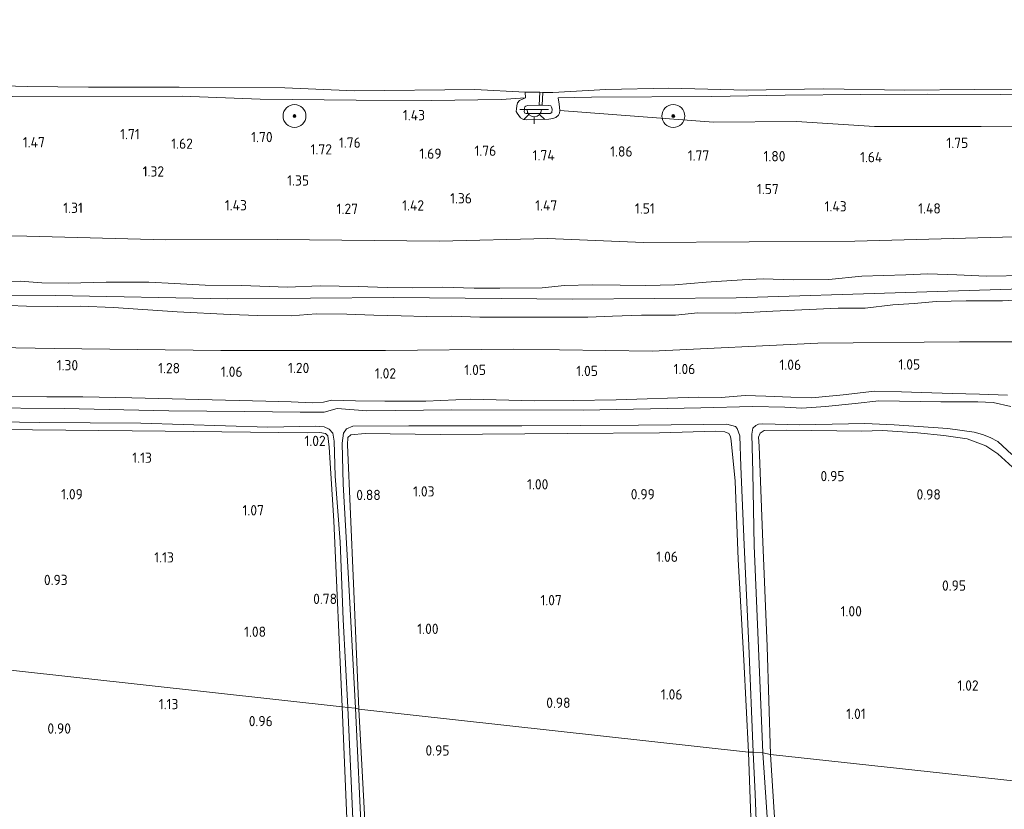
# Model space of a CAD drawing. Extents: x 126429 to 133038, y 413091 to 414846.
# Tile 210 of 256: x 130742 to 130914, y 413396 to 413534. Entities that reach past the tile are written whole.
import ezdxf
from ezdxf.enums import TextEntityAlignment as Align

# ---------------------------------------------------------------- set-up
doc = ezdxf.new("R2010")
doc.units = 0
for name, color, linetype, lineweight in [('B-ME-GR-BOOM-S', 90, 'Continuous', 25), ('B-ME-GR-GRAS-GV', 60, 'Continuous', 13), ('B-ME-GW-OPHOGING_KRUIN-G', 90, 'Continuous', 18), ('B-ME-GW-TALUD_KRUIN-G', 90, 'Continuous', 18), ('B-ME-GW-TALUD_TEEN-G', 90, 'Continuous', 18), ('B-ME-IE-MEUBILAIR_WEGMEUBILAIR-S', 7, 'Continuous', 25), ('B-ME-OB-BEKLEDING_STEEN-GV', 30, 'Continuous', 18), ('B-ME-OB-BEKLEDING_STORTSTEEN-GV', 30, 'Continuous', 18), ('B-ME-OB-OEVERVOORZIENING-G', 7, 'Continuous', 18), ('B-ME-OG-BEBOUWING_TRAP-GV', 7, 'Continuous', 18), ('B-ME-OG-HOOGTEPUNT-S', 7, 'Continuous', 25), ('B-ME-OG-WATER_RIVIER-GV', 130, 'Continuous', 18), ('B-ME-OG-WATER_SLOOT-G', 120, 'Continuous', 18), ('B-ME-OG-WATER_SLOOT-GV', 120, 'Continuous', 18)]:
    doc.layers.add(name, color=color, linetype=linetype, lineweight=lineweight)
doc.styles.add('NLCS-ISO-ANNOTATIVE-T18', font='NLCS-ISO.ttf', dxfattribs={"height": 1.8})

# ---------------------------------------------------------------- blocks, each defined once
blk = doc.blocks.new('SAL-HOOGTELABEL-SO')
at = {"color": 0, "linetype": 'ByBlock', "lineweight": -2, "style": 'NLCS-ISO-ANNOTATIVE-T18'}
blk.add_attdef('HOOGTE', text='', height=1.8, dxfattribs=at).set_placement((2.79, 0), align=Align.RIGHT)
blk = doc.blocks.new('SGR-BOOM_01-SO')
at = {"linetype": 'ByBlock', "lineweight": 18}
h = blk.add_hatch(color=0, dxfattribs=at)
h.dxf.hatch_style = 1
edge = h.paths.add_edge_path()
edge.add_arc((0, 0), 0.25, 0, 360)
at = {"color": 0, "linetype": 'ByBlock', "lineweight": 18}
for radius in [2, 0.25]:
    blk.add_circle((0, 0), radius, dxfattribs=at)
blk = doc.blocks.new('SKL-ET_OV_LICHTPUNT-SO')
at = {"color": 0, "linetype": 'ByBlock', "lineweight": 18}
for points in [[(-1.25, 0), (-2.5, 0)], [(1.25, 0), (2.5, 0)], [(-0.92, -0.85), (-1.83, -1.7)], [(0, -1.25), (0, -2.5)], [(0.92, -0.85), (1.83, -1.7)]]:
    blk.add_lwpolyline(points, dxfattribs=at)
blk.add_lwpolyline([(0, 0), (1.25, 0, -1), (-1.25, 0)], format="xyb", close=True, dxfattribs=at)

msp = doc.modelspace()

# ---------------------------------------------------------------- linework, layer by layer
at = {"layer": 'B-ME-GR-GRAS-GV'}
for points in [[(130961.339, 413521.263, 1.113), (130960.805, 413515.142, 1.788), (130945.996, 413514.919, 1.825), (130926.456, 413515.264, 1.838), (130909.862, 413515.222, 1.725), (130891.203, 413515.254, 1.638), (130877.557, 413516.114, 1.538), (130863.017, 413515.988, 1.525), (130836.206, 413518.049, 1.375), (130836.085, 413519.128, 1.275), (130835.88, 413520.274, 1.15), (130841.744, 413520.356, 1.138), (130862.779, 413520.495, 1.188), (130875.587, 413520.716, 1.088), (130888.826, 413520.843, 1.138), (130900.446, 413520.873, 1.163), (130913.233, 413520.852, 1.113), (130931.849, 413520.872, 1.175), (130944.968, 413521.138, 1.125)], [(130865.387, 413463.155, -0.154), (130866.921, 413462.731, -0.154), (130867.19, 413462.408, -0.154), (130867.638, 413461.123, -0.154), (130867.805, 413455.768, -0.154), (130868.424, 413442.053, -0.154), (130869.222, 413424.432, -0.154), (130870.004, 413405.784, -0.154), (130869.185, 413405.805, 0.601), (130868.34, 413421.875, 0.676), (130867.371, 413439.498, 0.801), (130866.843, 413453.201, 0.726), (130866.154, 413460.23, 0.889), (130866.017, 413460.985, 0.914), (130865.718, 413461.549, 0.901), (130865.038, 413461.845, 0.901), (130863.453, 413461.961, 0.851), (130853.622, 413461.624, 0.901), (130837.45, 413461.522, 0.951), (130815.285, 413461.343, 0.889), (130802.165, 413461.547, 1.001), (130799.661, 413461.278, 0.926), (130799.107, 413460.842, 0.901), (130799.075, 413459.553, 0.914), (130800.123, 413435.286, 0.676), (130801.059, 413413.315, 0.539), (130800.432, 413413.476, -0.154), (130799.361, 413434.08, -0.154), (130798.316, 413452.686, -0.154), (130798.097, 413459.856, -0.154), (130798.386, 413461.609, -0.154), (130798.9, 413462.366, -0.154), (130800.002, 413462.782, -0.154), (130809.784, 413462.869, -0.154), (130829.549, 413462.858, -0.154), (130849.909, 413462.963, -0.154), (130861.335, 413463.104, -0.154)], [(130767.193, 413461.921, 0.939), (130792.01, 413461.649, 0.964), (130794.201, 413461.683, 0.976), (130795.226, 413461.496, 0.901), (130795.619, 413461.09, 0.889), (130795.862, 413459.112, 1.026), (130796.654, 413446.273, 0.564), (130798.109, 413413.681, 0.664), (130728.981, 413421.332, 0.714), (130728.016, 413439.241, 0.839), (130727.346, 413458.48, 0.901), (130727.419, 413461.686, 0.814), (130727.62, 413462.151, 0.889), (130728.149, 413462.405, 0.889), (130729.712, 413462.392, 0.914), (130738.177, 413462.214, 0.826)], [(130865.718, 413461.549, 0.901), (130866.017, 413460.985, 0.914), (130866.154, 413460.23, 0.889), (130866.843, 413453.201, 0.726), (130867.371, 413439.498, 0.801), (130868.34, 413421.875, 0.676), (130869.185, 413405.805, 0.601), (130801.059, 413413.315, 0.539), (130800.123, 413435.286, 0.676), (130799.075, 413459.553, 0.914), (130799.107, 413460.842, 0.901), (130799.661, 413461.278, 0.926), (130802.165, 413461.547, 1.001), (130815.285, 413461.343, 0.889), (130837.45, 413461.522, 0.951), (130853.622, 413461.624, 0.901), (130863.453, 413461.961, 0.851), (130865.038, 413461.845, 0.901)]]:
    msp.add_polyline3d(points, close=True, dxfattribs=at)
for points in [[(130740.518, 413520.489, 1.21), (130770.133, 413520.517, 1.218), (130783.814, 413520.028, 1.187), (130800.546, 413519.867, 1.254), (130813.753, 413519.763, 1.32), (130825.898, 413519.98, 1.22), (130830.189, 413520.237, 1.052), (130829.102, 413519.78, 1.135), (130828.766, 413519.358, 1.223), (130828.666, 413518.828, 1.29), (130828.585, 413518.34, 1.387), (130828.549, 413517.874, 1.444), (130828.733, 413517.549, 1.545), (130829.31, 413516.749, 1.576), (130829.835, 413516.468, 1.576), (130830.349, 413516.424, 1.616), (130834.243, 413516.533, 1.691), (130834.952, 413516.61, 1.634), (130835.478, 413516.808, 1.545), (130835.943, 413517.239, 1.492), (130836.118, 413517.553, 1.47), (130836.206, 413518.049, 1.375), (130863.017, 413515.988, 1.525), (130877.557, 413516.114, 1.538), (130891.203, 413515.254, 1.638), (130909.862, 413515.222, 1.725), (130926.456, 413515.264, 1.838)], [(130924.328, 413496.148, 1.627), (130887.782, 413495.2, 1.627), (130850.823, 413494.936, 1.529), (130834.018, 413495.648, 1.615), (130815.091, 413495.176, 1.602), (130786.738, 413495.476, 1.59), (130767.27, 413495.422, 1.552), (130743.002, 413496.052, 1.602), (130721.58, 413496.47, 1.427)], [(130721.58, 413496.47, 1.427), (130743.002, 413496.052, 1.602), (130767.27, 413495.422, 1.552), (130786.738, 413495.476, 1.59), (130815.091, 413495.176, 1.602), (130834.018, 413495.648, 1.615), (130850.823, 413494.936, 1.529), (130887.782, 413495.2, 1.627), (130924.328, 413496.148, 1.627)], [(130736.276, 413488.008, 2.052), (130741.845, 413488.147, 2.079), (130745.637, 413487.873, 2.048), (130750.196, 413487.812, 2.021), (130756.839, 413488.008, 2.039), (130764.328, 413487.992, 2.017), (130768.823, 413487.742, 2.044), (130774.145, 413487.468, 2.03), (130780.571, 413487.417, 2.026), (130788.527, 413487.113, 2.039), (130794.272, 413487.371, 2.013), (130800.943, 413487.241, 2.008), (130805.976, 413487.095, 1.982), (130810.457, 413487.002, 1.982), (130815.642, 413487.123, 1.999), (130821.231, 413486.946, 1.973), (130825.715, 413486.928, 1.947), (130833.063, 413487.006, 2.017), (130837, 413487.439, 2.021), (130841.839, 413487.513, 1.96), (130846.746, 413487.468, 2.013), (130851.152, 413487.423, 1.973), (130856.261, 413487.539, 1.964), (130861.754, 413488.014, 1.955), (130868.085, 413488.411, 1.907), (130871.713, 413488.602, 1.911), (130877.037, 413488.434, 1.951), (130883.208, 413488.493, 1.947), (130889.003, 413489.021, 1.973), (130892.739, 413489.143, 1.969), (130896.661, 413489.298, 1.982), (130900.496, 413489.48, 2.088), (130905.575, 413489.258, 2.158), (130910.721, 413489.043, 2.224), (130917.744, 413489.151, 2.193)], [(130917.744, 413489.151, 2.193), (130910.721, 413489.043, 2.224), (130905.575, 413489.258, 2.158), (130900.496, 413489.48, 2.088), (130896.661, 413489.298, 1.982), (130892.739, 413489.143, 1.969), (130889.003, 413489.021, 1.973), (130883.208, 413488.493, 1.947), (130877.037, 413488.434, 1.951), (130871.713, 413488.602, 1.911), (130868.085, 413488.411, 1.907), (130861.754, 413488.014, 1.955), (130856.261, 413487.539, 1.964), (130851.152, 413487.423, 1.973), (130846.746, 413487.468, 2.013), (130841.839, 413487.513, 1.96), (130837, 413487.439, 2.021), (130833.063, 413487.006, 2.017), (130825.715, 413486.928, 1.947), (130821.231, 413486.946, 1.973), (130815.642, 413487.123, 1.999), (130810.457, 413487.002, 1.982), (130805.976, 413487.095, 1.982), (130800.943, 413487.241, 2.008), (130794.272, 413487.371, 2.013), (130788.527, 413487.113, 2.039), (130780.571, 413487.417, 2.026), (130774.145, 413487.468, 2.03), (130768.823, 413487.742, 2.044), (130764.328, 413487.992, 2.017), (130756.839, 413488.008, 2.039), (130750.196, 413487.812, 2.021), (130745.637, 413487.873, 2.048), (130741.845, 413488.147, 2.079), (130736.276, 413488.008, 2.052)], [(130733.99, 413484.137, 2.066), (130742.942, 413483.783, 2.074), (130748.366, 413483.764, 2.066), (130752.363, 413483.801, 2.044), (130758.162, 413483.597, 2.074), (130769.288, 413482.82, 2.054), (130778.56, 413482.355, 1.986), (130783.409, 413482.175, 1.986), (130789.206, 413482.127, 1.991), (130793.573, 413482.44, 1.982), (130798.959, 413482.394, 1.991), (130803.687, 413482.213, 1.96), (130808.462, 413482.089, 1.925), (130812.785, 413482.021, 1.925), (130817.278, 413482.047, 1.925), (130822.179, 413481.865, 1.969), (130830.196, 413481.892, 2.026), (130841.082, 413481.891, 1.973), (130845.396, 413482.024, 1.973), (130850.45, 413482.208, 1.955), (130856.409, 413482.222, 1.942), (130860.291, 413482.634, 1.925), (130866.818, 413482.577, 1.933), (130873.398, 413482.939, 1.951), (130884.829, 413483.44, 1.907), (130889.584, 413483.478, 1.977), (130894.427, 413484.007, 1.986), (130898.1, 413484.291, 2.061), (130901.964, 413484.629, 2.092), (130907.244, 413484.763, 2.171), (130913.581, 413484.748, 2.202), (130918.405, 413485.017, 2.202)], [(130918.405, 413485.017, 2.202), (130913.581, 413484.748, 2.202), (130907.244, 413484.763, 2.171), (130901.964, 413484.629, 2.092), (130898.1, 413484.291, 2.061), (130894.427, 413484.007, 1.986), (130889.584, 413483.478, 1.977), (130884.829, 413483.44, 1.907), (130873.398, 413482.939, 1.951), (130866.818, 413482.577, 1.933), (130860.291, 413482.634, 1.925), (130856.409, 413482.222, 1.942), (130850.45, 413482.208, 1.955), (130845.396, 413482.024, 1.973), (130841.082, 413481.891, 1.973), (130830.196, 413481.892, 2.026), (130822.179, 413481.865, 1.969), (130817.278, 413482.047, 1.925), (130812.785, 413482.021, 1.925), (130808.462, 413482.089, 1.925), (130803.687, 413482.213, 1.96), (130798.959, 413482.394, 1.991), (130793.573, 413482.44, 1.982), (130789.206, 413482.127, 1.991), (130783.409, 413482.175, 1.986), (130778.56, 413482.355, 1.986), (130769.288, 413482.82, 2.054), (130758.162, 413483.597, 2.074), (130752.363, 413483.801, 2.044), (130748.366, 413483.764, 2.066), (130742.942, 413483.783, 2.074), (130733.99, 413484.137, 2.066)], [(130720.994, 413476.863, 1.559), (130747.75, 413476.415, 1.497), (130776.889, 413476.069, 1.372), (130805.702, 413476.047, 1.234), (130827.998, 413476.259, 1.189), (130852.336, 413475.925, 1.226), (130881.277, 413477.322, 1.289), (130906.081, 413477.552, 1.389), (130934.315, 413477.534, 1.364)], [(130934.315, 413477.534, 1.364), (130906.081, 413477.552, 1.389), (130881.277, 413477.322, 1.289), (130852.336, 413475.925, 1.226), (130827.998, 413476.259, 1.189), (130805.702, 413476.047, 1.234), (130776.889, 413476.069, 1.372), (130747.75, 413476.415, 1.497), (130720.994, 413476.863, 1.559)], [(130914.459, 413468.223, 1.043), (130909.573, 413468.42, 0.818), (130904.768, 413468.499, 0.73), (130895.943, 413468.83, 0.796), (130891.189, 413468.936, 0.769), (130885.728, 413468.261, 0.875), (130880.262, 413467.765, 0.947), (130876.538, 413467.9, 0.974), (130872.169, 413468.04, 0.813), (130868.611, 413468.175, 0.743), (130864.411, 413467.815, 0.928), (130860.414, 413467.866, 0.884), (130846.018, 413467.413, 1.086), (130838.496, 413467.282, 1.072), (130831.681, 413467.239, 1.027), (130820.594, 413467.553, 0.981), (130812.734, 413467.192, 1.202), (130805.559, 413467.21, 0.933), (130800.432, 413467.26, 1.287), (130796.251, 413467.365, 1.109), (130794.89, 413467.024, 1.235), (130792.967, 413466.893, 1.293), (130789.233, 413467.056, 1.26), (130784.761, 413467.183, 1.256), (130761.359, 413467.738, 1.179), (130752.761, 413467.966, 1.232), (130746.508, 413467.934, 1.294), (130739.504, 413467.974, 1.246)], [(130739.504, 413467.974, 1.246), (130746.508, 413467.934, 1.294), (130752.761, 413467.966, 1.232), (130761.359, 413467.738, 1.179), (130784.761, 413467.183, 1.256), (130789.233, 413467.056, 1.26), (130792.967, 413466.893, 1.293), (130794.89, 413467.024, 1.235), (130796.251, 413467.365, 1.109), (130800.432, 413467.26, 1.287), (130805.559, 413467.21, 0.933), (130812.734, 413467.192, 1.202), (130820.594, 413467.553, 0.981), (130831.681, 413467.239, 1.027), (130838.496, 413467.282, 1.072), (130846.018, 413467.413, 1.086), (130860.414, 413467.866, 0.884), (130864.411, 413467.815, 0.928), (130868.611, 413468.175, 0.743), (130872.169, 413468.04, 0.813), (130876.538, 413467.9, 0.974), (130880.262, 413467.765, 0.947), (130885.728, 413468.261, 0.875), (130891.189, 413468.936, 0.769), (130895.943, 413468.83, 0.796), (130904.768, 413468.499, 0.73), (130909.573, 413468.42, 0.818), (130914.459, 413468.223, 1.043)], [(130915.02, 413466.261, -0.154), (130911.961, 413466.971, -0.154), (130909.235, 413467.047, -0.154), (130902.81, 413467.045, -0.154), (130891.937, 413467.226, -0.154), (130887.822, 413466.776, -0.154), (130882.633, 413466.264, -0.154), (130878.475, 413465.963, -0.154), (130875.51, 413466.124, -0.154), (130869.874, 413466.246, -0.154), (130860.81, 413466.022, -0.154), (130840.285, 413465.612, -0.154), (130817.313, 413465.639, -0.154), (130802.453, 413465.517, -0.154), (130797.243, 413465.872, -0.154), (130794.952, 413465.28, -0.154), (130790.797, 413465.265, -0.154), (130781.111, 413465.393, -0.154), (130767.828, 413465.464, -0.154), (130749.519, 413465.92, -0.154), (130734.263, 413466.033, -0.154)], [(130727.563, 413463.718, -0.154), (130745.213, 413463.454, -0.154), (130762.9, 413463.349, -0.154), (130785.142, 413462.66, -0.154), (130793.463, 413462.781, -0.154), (130794.957, 413462.678, -0.154), (130795.829, 413462.277, -0.154), (130796.469, 413461.593, -0.154), (130796.71, 413460.209, -0.154), (130796.876, 413454.032, -0.154), (130797.77, 413442.572, -0.154), (130798.323, 413428.995, -0.154), (130799.11, 413413.577, -0.154), (130798.109, 413413.681, 0.664), (130796.654, 413446.273, 0.564), (130795.862, 413459.112, 1.026), (130795.619, 413461.09, 0.889), (130795.226, 413461.496, 0.901), (130794.201, 413461.683, 0.976), (130792.01, 413461.649, 0.964), (130767.193, 413461.921, 0.939), (130738.177, 413462.214, 0.826)], [(130919.172, 413452.111, 0.551), (130912.747, 413457.94, 0.739), (130910.636, 413459.388, 0.626), (130907.402, 413460.58, 0.464), (130903.314, 413461.191, 0.476), (130898.734, 413461.651, 0.839), (130892.612, 413462.077, 0.864), (130888.981, 413461.917, 0.901), (130875.883, 413462.132, 0.814), (130871.888, 413462.024, 0.801), (130871.208, 413461.612, 0.751), (130870.934, 413460.886, 0.776), (130871.023, 413459.287, 0.789), (130871.629, 413443.951, 0.951), (130872.418, 413424.287, 0.839), (130873.013, 413405.38, 0.751), (130871.691, 413405.632, -0.154), (130870.846, 413425.353, -0.154), (130870.145, 413441.889, -0.154), (130869.911, 413454.685, -0.154), (130869.731, 413461.421, -0.154), (130869.93, 413462.479, -0.154), (130870.473, 413462.939, -0.154), (130870.887, 413463.138, -0.154), (130871.653, 413463.194, -0.154), (130878.098, 413463.037, -0.154), (130889.479, 413463.27, -0.154), (130894.657, 413463.041, -0.154), (130904.016, 413462.416, -0.154), (130908.616, 413461.739, -0.154), (130910.082, 413461.34, -0.154), (130911.432, 413460.828, -0.154), (130912.767, 413460.111, -0.154), (130915.186, 413457.848, -0.154)], [(130938.509, 413398.276, 0.839), (130873.013, 413405.38, 0.751), (130872.418, 413424.287, 0.839), (130871.629, 413443.951, 0.951), (130871.023, 413459.287, 0.789), (130870.934, 413460.886, 0.776), (130871.208, 413461.612, 0.751), (130871.888, 413462.024, 0.801), (130875.883, 413462.132, 0.814), (130888.981, 413461.917, 0.901), (130892.612, 413462.077, 0.864), (130898.734, 413461.651, 0.839), (130903.314, 413461.191, 0.476), (130907.402, 413460.58, 0.464), (130910.636, 413459.388, 0.626), (130912.747, 413457.94, 0.739), (130919.172, 413452.111, 0.551)], [(130728.981, 413421.332, 0.714), (130798.109, 413413.681, 0.664), (130798.946, 413394.153, 0.676)], [(130798.946, 413394.153, 0.676), (130798.109, 413413.681, 0.664), (130799.11, 413413.577, -0.154), (130799.756, 413399.393, -0.154), (130800.239, 413388.67, -0.154)], [(130801.581, 413389.824, -0.154), (130800.432, 413413.476, -0.154), (130801.059, 413413.315, 0.539), (130802.182, 413391.661, 0.614)], [(130802.182, 413391.661, 0.614), (130801.059, 413413.315, 0.539), (130869.185, 413405.805, 0.601), (130869.673, 413391.008, 0.601)], [(130869.673, 413391.008, 0.601), (130869.185, 413405.805, 0.601), (130870.004, 413405.784, -0.154), (130870.302, 413398.51, -0.154), (130870.871, 413384.544, -0.154)], [(130872.628, 413391.843, -0.154), (130871.691, 413405.632, -0.154), (130873.013, 413405.38, 0.751), (130874.068, 413388.873, 0.801)], [(130874.068, 413388.873, 0.801), (130873.013, 413405.38, 0.751), (130938.509, 413398.276, 0.839)]]:
    msp.add_polyline3d(points, dxfattribs=at)
at = {"layer": 'B-ME-GW-OPHOGING_KRUIN-G'}
msp.add_polyline3d([(130573.413, 413492.633, 1.839), (130580.745, 413491.156, 1.885), (130605.32, 413489.839, 1.863), (130635.345, 413488.332, 2.105), (130664.229, 413486.851, 2.163), (130692.909, 413486.273, 2.03), (130720.634, 413485.795, 2.021), (130747.968, 413485.65, 2.088), (130778.083, 413485.095, 2.092), (130807.12, 413485.301, 2.035), (130838.437, 413485.012, 2.048), (130867.034, 413485.254, 2.021), (130896.665, 413486.186, 2.013), (130920.604, 413486.939, 2.242), (130946.446, 413486.811, 2.348), (130958.161, 413487.34, 2.273)], dxfattribs=at)
at = {"layer": 'B-ME-GW-TALUD_KRUIN-G'}
for points in [[(130830.189, 413520.237, 1.052), (130825.898, 413519.98, 1.22), (130813.753, 413519.763, 1.32), (130800.546, 413519.867, 1.254), (130783.814, 413520.028, 1.187), (130770.133, 413520.517, 1.218), (130740.518, 413520.489, 1.21)], [(130833.108, 413518.96, 2.061), (130834.125, 413518.93, 2.079), (130834.601, 413518.827, 2.101), (130834.731, 413518.619, 2.123), (130834.849, 413518.265, 2.123), (130834.784, 413517.683, 2.127), (130834.506, 413517.481, 2.132), (130830.271, 413517.504, 2.145), (130830.054, 413517.593, 2.141), (130829.951, 413517.843, 2.132), (130829.98, 413518.2, 2.136), (130830.007, 413518.463, 2.132), (130830.044, 413518.654, 2.132), (130830.22, 413518.808, 2.132), (130830.552, 413518.885, 2.132), (130832.576, 413518.986, 2.004)], [(130836.206, 413518.049, 1.375), (130863.017, 413515.988, 1.525), (130877.557, 413516.114, 1.538), (130891.203, 413515.254, 1.638), (130909.862, 413515.222, 1.725), (130926.456, 413515.264, 1.838), (130945.996, 413514.919, 1.825), (130960.805, 413515.142, 1.788)], [(130917.744, 413489.151, 2.193), (130910.721, 413489.043, 2.224), (130905.575, 413489.258, 2.158), (130900.496, 413489.48, 2.088), (130896.661, 413489.298, 1.982), (130892.739, 413489.143, 1.969), (130889.003, 413489.021, 1.973), (130883.208, 413488.493, 1.947), (130877.037, 413488.434, 1.951), (130871.713, 413488.602, 1.911), (130868.085, 413488.411, 1.907), (130861.754, 413488.014, 1.955), (130856.261, 413487.539, 1.964), (130851.152, 413487.423, 1.973), (130846.746, 413487.468, 2.013), (130841.839, 413487.513, 1.96), (130837, 413487.439, 2.021), (130833.063, 413487.006, 2.017), (130825.715, 413486.928, 1.947), (130821.231, 413486.946, 1.973), (130815.642, 413487.123, 1.999), (130810.457, 413487.002, 1.982), (130805.976, 413487.095, 1.982), (130800.943, 413487.241, 2.008), (130794.272, 413487.371, 2.013), (130788.527, 413487.113, 2.039), (130780.571, 413487.417, 2.026), (130774.145, 413487.468, 2.03), (130768.823, 413487.742, 2.044), (130764.328, 413487.992, 2.017), (130756.839, 413488.008, 2.039), (130750.196, 413487.812, 2.021), (130745.637, 413487.873, 2.048), (130741.845, 413488.147, 2.079), (130736.276, 413488.008, 2.052)], [(130733.99, 413484.137, 2.066), (130742.942, 413483.783, 2.074), (130748.366, 413483.764, 2.066), (130752.363, 413483.801, 2.044), (130758.162, 413483.597, 2.074), (130769.288, 413482.82, 2.054), (130778.56, 413482.355, 1.986), (130783.409, 413482.175, 1.986), (130789.206, 413482.127, 1.991), (130793.573, 413482.44, 1.982), (130798.959, 413482.394, 1.991), (130803.687, 413482.213, 1.96), (130808.462, 413482.089, 1.925), (130812.785, 413482.021, 1.925), (130817.278, 413482.047, 1.925), (130822.179, 413481.865, 1.969), (130830.196, 413481.892, 2.026), (130841.082, 413481.891, 1.973), (130845.396, 413482.024, 1.973), (130850.45, 413482.208, 1.955), (130856.409, 413482.222, 1.942), (130860.291, 413482.634, 1.925), (130866.818, 413482.577, 1.933), (130873.398, 413482.939, 1.951), (130884.829, 413483.44, 1.907), (130889.584, 413483.478, 1.977), (130894.427, 413484.007, 1.986), (130898.1, 413484.291, 2.061), (130901.964, 413484.629, 2.092), (130907.244, 413484.763, 2.171), (130913.581, 413484.748, 2.202), (130918.405, 413485.017, 2.202)]]:
    msp.add_polyline3d(points, dxfattribs=at)
at = {"layer": 'B-ME-GW-TALUD_TEEN-G'}
for points in [[(130830.189, 413520.237, 1.052), (130829.102, 413519.78, 1.135), (130828.766, 413519.358, 1.223), (130828.666, 413518.828, 1.29), (130828.585, 413518.34, 1.387), (130828.549, 413517.874, 1.444), (130828.733, 413517.549, 1.545), (130829.31, 413516.749, 1.576), (130829.835, 413516.468, 1.576), (130830.349, 413516.424, 1.616), (130834.243, 413516.533, 1.691), (130834.952, 413516.61, 1.634), (130835.478, 413516.808, 1.545), (130835.943, 413517.239, 1.492), (130836.118, 413517.553, 1.47), (130836.206, 413518.049, 1.375)], [(130959.076, 413497.364, 1.589), (130924.328, 413496.148, 1.627), (130887.782, 413495.2, 1.627), (130850.823, 413494.936, 1.529), (130834.018, 413495.648, 1.615), (130815.091, 413495.176, 1.602), (130786.738, 413495.476, 1.59), (130767.27, 413495.422, 1.552), (130743.002, 413496.052, 1.602), (130721.58, 413496.47, 1.427), (130708.394, 413497.236, 1.555), (130682.604, 413496.679, 1.58), (130657.887, 413497.771, 1.542), (130625.189, 413498.749, 1.592), (130599.496, 413500.162, 1.592), (130574.451, 413501.464, 1.342)], [(130572.253, 413482.494, 1.409), (130580.265, 413481.889, 1.509), (130602.574, 413481.136, 1.484), (130627.898, 413480.875, 1.559), (130648.806, 413478.766, 1.509), (130670.834, 413478.556, 1.509), (130697.155, 413477.954, 1.509), (130720.994, 413476.863, 1.559), (130747.75, 413476.415, 1.497), (130776.889, 413476.069, 1.372), (130805.702, 413476.047, 1.234), (130827.998, 413476.259, 1.189), (130852.336, 413475.925, 1.226), (130881.277, 413477.322, 1.289), (130906.081, 413477.552, 1.389), (130934.315, 413477.534, 1.364), (130957.281, 413477.758, 1.376)]]:
    msp.add_polyline3d(points, dxfattribs=at)
at = {"layer": 'B-ME-OB-BEKLEDING_STEEN-GV'}
msp.add_polyline3d([(130931.849, 413520.872, 1.175), (130913.233, 413520.852, 1.113), (130900.446, 413520.873, 1.163), (130888.826, 413520.843, 1.138), (130875.587, 413520.716, 1.088), (130862.779, 413520.495, 1.188), (130841.744, 413520.356, 1.138), (130835.88, 413520.274, 1.15), (130836.085, 413519.128, 1.275), (130836.206, 413518.049, 1.375), (130836.118, 413517.553, 1.47), (130835.943, 413517.239, 1.492), (130835.478, 413516.808, 1.545), (130834.952, 413516.61, 1.634), (130834.243, 413516.533, 1.691), (130830.349, 413516.424, 1.616), (130829.835, 413516.468, 1.576), (130829.31, 413516.749, 1.576), (130828.733, 413517.549, 1.545), (130828.549, 413517.874, 1.444), (130828.585, 413518.34, 1.387), (130828.666, 413518.828, 1.29), (130828.766, 413519.358, 1.223), (130829.102, 413519.78, 1.135), (130830.189, 413520.237, 1.052), (130830.136, 413521.249, 0.9), (130832.676, 413521.212, 0.9), (130832.576, 413518.986, 2.004), (130830.552, 413518.885, 2.132), (130830.22, 413518.808, 2.132), (130830.044, 413518.654, 2.132), (130830.007, 413518.463, 2.132), (130829.98, 413518.2, 2.136), (130829.951, 413517.843, 2.132), (130830.054, 413517.593, 2.141), (130830.271, 413517.504, 2.145), (130834.506, 413517.481, 2.132), (130834.784, 413517.683, 2.127), (130834.849, 413518.265, 2.123), (130834.731, 413518.619, 2.123), (130834.601, 413518.827, 2.101), (130834.125, 413518.93, 2.079), (130833.108, 413518.96, 2.061), (130833.219, 413521.207, 0.9), (130834.957, 413521.192, 0.9), (130844.239, 413521.691, 0.9), (130855.228, 413521.929, 0.9), (130868.863, 413521.592, 0.9), (130882.338, 413521.829, 0.9), (130896.512, 413521.608, 0.9), (130908.693, 413521.709, 0.9), (130922.669, 413521.845, 0.9)], dxfattribs=at)
msp.add_polyline3d([(130834.784, 413517.683, 2.127), (130834.506, 413517.481, 2.132), (130830.271, 413517.504, 2.145), (130830.054, 413517.593, 2.141), (130829.951, 413517.843, 2.132), (130829.98, 413518.2, 2.136), (130830.007, 413518.463, 2.132), (130830.044, 413518.654, 2.132), (130830.22, 413518.808, 2.132), (130830.552, 413518.885, 2.132), (130832.576, 413518.986, 2.004), (130833.108, 413518.96, 2.061), (130834.125, 413518.93, 2.079), (130834.601, 413518.827, 2.101), (130834.731, 413518.619, 2.123), (130834.849, 413518.265, 2.123)], close=True, dxfattribs=at)
at = {"layer": 'B-ME-OB-BEKLEDING_STORTSTEEN-GV'}
msp.add_polyline3d([(130743.038, 413522.258, 0.9), (130753.783, 413522.094, 0.9), (130769.624, 413522.097, 0.9), (130788.074, 413521.971, 0.9), (130800.273, 413521.49, 0.9), (130821.311, 413521.724, 0.9), (130830.136, 413521.249, 0.9), (130830.189, 413520.237, 1.052), (130825.898, 413519.98, 1.22), (130813.753, 413519.763, 1.32), (130800.546, 413519.867, 1.254), (130783.814, 413520.028, 1.187), (130770.133, 413520.517, 1.218), (130740.518, 413520.489, 1.21), (130735.012, 413520.738, 1.276), (130730.715, 413520.869, 1.184), (130728.284, 413520.834, 1.179), (130723.743, 413520.706, 1.144), (130719.428, 413520.696, 1.202), (130719.398, 413522.697, 0.9), (130730.813, 413522.557, 0.9)], close=True, dxfattribs=at)
at = {"layer": 'B-ME-OB-OEVERVOORZIENING-G'}
msp.add_polyline3d([(130961.442, 413522.051, 0.9), (130943.533, 413521.989, 0.9), (130922.669, 413521.845, 0.9), (130908.693, 413521.709, 0.9), (130896.512, 413521.608, 0.9), (130882.338, 413521.829, 0.9), (130868.863, 413521.592, 0.9), (130855.228, 413521.929, 0.9), (130844.239, 413521.691, 0.9), (130834.957, 413521.192, 0.9), (130833.219, 413521.207, 0.9), (130832.676, 413521.212, 0.9), (130830.136, 413521.249, 0.9), (130821.311, 413521.724, 0.9), (130800.273, 413521.49, 0.9), (130788.074, 413521.971, 0.9), (130769.624, 413522.097, 0.9), (130753.783, 413522.094, 0.9), (130743.038, 413522.258, 0.9), (130730.813, 413522.557, 0.9)], dxfattribs=at)
at = {"layer": 'B-ME-OG-BEBOUWING_TRAP-GV'}
msp.add_polyline3d([(130833.219, 413521.207, 0.9), (130833.108, 413518.96, 2.061), (130832.576, 413518.986, 2.004), (130832.676, 413521.212, 0.9)], close=True, dxfattribs=at)
at = {"layer": 'B-ME-OG-WATER_RIVIER-GV'}
msp.add_polyline3d([(130980.082, 413728.83, 0.9), (130961.442, 413522.051, 0.9), (130943.533, 413521.989, 0.9), (130922.669, 413521.845, 0.9), (130908.693, 413521.709, 0.9), (130896.512, 413521.608, 0.9), (130882.338, 413521.829, 0.9), (130868.863, 413521.592, 0.9), (130855.228, 413521.929, 0.9), (130844.239, 413521.691, 0.9), (130834.957, 413521.192, 0.9), (130833.219, 413521.207, 0.9), (130832.676, 413521.212, 0.9), (130830.136, 413521.249, 0.9), (130821.311, 413521.724, 0.9), (130800.273, 413521.49, 0.9), (130788.074, 413521.971, 0.9), (130769.624, 413522.097, 0.9), (130753.783, 413522.094, 0.9), (130743.038, 413522.258, 0.9), (130730.813, 413522.557, 0.9)], dxfattribs=at)
at = {"layer": 'B-ME-OG-WATER_SLOOT-G'}
for points in [[(130739.504, 413467.974, 1.246), (130746.508, 413467.934, 1.294), (130752.761, 413467.966, 1.232), (130761.359, 413467.738, 1.179), (130784.761, 413467.183, 1.256), (130789.233, 413467.056, 1.26), (130792.967, 413466.893, 1.293), (130794.89, 413467.024, 1.235), (130796.251, 413467.365, 1.109), (130800.432, 413467.26, 1.287), (130805.559, 413467.21, 0.933), (130812.734, 413467.192, 1.202), (130820.594, 413467.553, 0.981), (130831.681, 413467.239, 1.027), (130838.496, 413467.282, 1.072), (130846.018, 413467.413, 1.086), (130860.414, 413467.866, 0.884), (130864.411, 413467.815, 0.928), (130868.611, 413468.175, 0.743), (130872.169, 413468.04, 0.813), (130876.538, 413467.9, 0.974), (130880.262, 413467.765, 0.947), (130885.728, 413468.261, 0.875), (130891.189, 413468.936, 0.769), (130895.943, 413468.83, 0.796), (130904.768, 413468.499, 0.73), (130909.573, 413468.42, 0.818), (130914.459, 413468.223, 1.043)], [(130728.981, 413421.332, 0.714), (130728.016, 413439.241, 0.839), (130727.346, 413458.48, 0.901), (130727.419, 413461.686, 0.814), (130727.62, 413462.151, 0.889), (130728.149, 413462.405, 0.889), (130729.712, 413462.392, 0.914), (130738.177, 413462.214, 0.826), (130767.193, 413461.921, 0.939), (130792.01, 413461.649, 0.964), (130794.201, 413461.683, 0.976), (130795.226, 413461.496, 0.901), (130795.619, 413461.09, 0.889), (130795.862, 413459.112, 1.026), (130796.654, 413446.273, 0.564), (130798.109, 413413.681, 0.664)], [(130801.059, 413413.315, 0.539), (130800.123, 413435.286, 0.676), (130799.075, 413459.553, 0.914), (130799.107, 413460.842, 0.901), (130799.661, 413461.278, 0.926), (130802.165, 413461.547, 1.001), (130815.285, 413461.343, 0.889), (130837.45, 413461.522, 0.951), (130853.622, 413461.624, 0.901), (130863.453, 413461.961, 0.851), (130865.038, 413461.845, 0.901), (130865.718, 413461.549, 0.901), (130866.017, 413460.985, 0.914), (130866.154, 413460.23, 0.889), (130866.843, 413453.201, 0.726), (130867.371, 413439.498, 0.801), (130868.34, 413421.875, 0.676), (130869.185, 413405.805, 0.601)], [(130873.013, 413405.38, 0.751), (130872.418, 413424.287, 0.839), (130871.629, 413443.951, 0.951), (130871.023, 413459.287, 0.789), (130870.934, 413460.886, 0.776), (130871.208, 413461.612, 0.751), (130871.888, 413462.024, 0.801), (130875.883, 413462.132, 0.814), (130888.981, 413461.917, 0.901), (130892.612, 413462.077, 0.864), (130898.734, 413461.651, 0.839), (130903.314, 413461.191, 0.476), (130907.402, 413460.58, 0.464), (130910.636, 413459.388, 0.626), (130912.747, 413457.94, 0.739), (130919.172, 413452.111, 0.551)], [(130798.109, 413413.681, 0.664), (130798.946, 413394.153, 0.676), (130800.37, 413369.105, 0.676), (130801.18, 413347.158, 0.614), (130802.028, 413329.845, 0.651), (130803.079, 413309.401, 0.564), (130803.939, 413295.009, 0.539), (130804.577, 413289.087, 0.589), (130804.765, 413288.696, 0.614), (130805.844, 413288.394, 0.551), (130807.319, 413288.565, 0.501), (130807.724, 413288.958, 0.526), (130807.785, 413289.95, 0.551), (130807.405, 413298.515, 0.501), (130806.152, 413320.617, 0.526), (130805.042, 413339.418, 0.526), (130804.159, 413359.631, 0.626), (130803.151, 413376.981, 0.564), (130802.182, 413391.661, 0.614), (130801.059, 413413.315, 0.539)], [(130869.185, 413405.805, 0.601), (130869.673, 413391.008, 0.601), (130870.236, 413372.934, 0.751), (130871.252, 413356.861, 0.551), (130871.819, 413338.308, 0.664), (130872.837, 413319.463, 0.501), (130873.211, 413304.667, 0.639), (130873.648, 413293.157, 0.639), (130873.819, 413292.447, 0.689), (130874.152, 413291.814, 0.726), (130874.66, 413291.464, 0.714), (130875.366, 413291.35, 0.739), (130877.355, 413291.57, 0.664), (130877.827, 413291.825, 0.726), (130878.277, 413292.183, 0.764), (130878.346, 413292.924, 0.739), (130878.025, 413297.95, 0.689), (130877.08, 413320.766, 0.814), (130876.107, 413345.465, 0.726), (130874.922, 413368.307, 0.801), (130874.068, 413388.873, 0.801), (130873.013, 413405.38, 0.751)]]:
    msp.add_polyline3d(points, dxfattribs=at)
at = {"layer": 'B-ME-OG-WATER_SLOOT-GV'}
for points in [[(130734.263, 413466.033, -0.154), (130749.519, 413465.92, -0.154), (130767.828, 413465.464, -0.154), (130781.111, 413465.393, -0.154), (130790.797, 413465.265, -0.154), (130794.952, 413465.28, -0.154), (130797.243, 413465.872, -0.154), (130802.453, 413465.517, -0.154), (130817.313, 413465.639, -0.154), (130840.285, 413465.612, -0.154), (130860.81, 413466.022, -0.154), (130869.874, 413466.246, -0.154), (130875.51, 413466.124, -0.154), (130878.475, 413465.963, -0.154), (130882.633, 413466.264, -0.154), (130887.822, 413466.776, -0.154), (130891.937, 413467.226, -0.154), (130902.81, 413467.045, -0.154), (130909.235, 413467.047, -0.154), (130911.961, 413466.971, -0.154), (130915.02, 413466.261, -0.154)], [(130915.186, 413457.848, -0.154), (130912.767, 413460.111, -0.154), (130911.432, 413460.828, -0.154), (130910.082, 413461.34, -0.154), (130908.616, 413461.739, -0.154), (130904.016, 413462.416, -0.154), (130894.657, 413463.041, -0.154), (130889.479, 413463.27, -0.154), (130878.098, 413463.037, -0.154), (130871.653, 413463.194, -0.154), (130870.887, 413463.138, -0.154), (130870.473, 413462.939, -0.154), (130869.93, 413462.479, -0.154), (130869.731, 413461.421, -0.154), (130869.911, 413454.685, -0.154), (130870.145, 413441.889, -0.154), (130870.846, 413425.353, -0.154), (130871.691, 413405.632, -0.154), (130870.004, 413405.784, -0.154), (130869.222, 413424.432, -0.154), (130868.424, 413442.053, -0.154), (130867.805, 413455.768, -0.154), (130867.638, 413461.123, -0.154), (130867.19, 413462.408, -0.154), (130866.921, 413462.731, -0.154), (130865.387, 413463.155, -0.154), (130861.335, 413463.104, -0.154), (130849.909, 413462.963, -0.154), (130829.549, 413462.858, -0.154), (130809.784, 413462.869, -0.154), (130800.002, 413462.782, -0.154), (130798.9, 413462.366, -0.154), (130798.386, 413461.609, -0.154), (130798.097, 413459.856, -0.154), (130798.316, 413452.686, -0.154), (130799.361, 413434.08, -0.154), (130800.432, 413413.476, -0.154), (130799.11, 413413.577, -0.154), (130798.323, 413428.995, -0.154), (130797.77, 413442.572, -0.154), (130796.876, 413454.032, -0.154), (130796.71, 413460.209, -0.154), (130796.469, 413461.593, -0.154), (130795.829, 413462.277, -0.154), (130794.957, 413462.678, -0.154), (130793.463, 413462.781, -0.154), (130785.142, 413462.66, -0.154), (130762.9, 413463.349, -0.154), (130745.213, 413463.454, -0.154), (130727.563, 413463.718, -0.154)]]:
    msp.add_polyline3d(points, dxfattribs=at)
for points in [[(130806.824, 413289.158, -0.154), (130805.282, 413289.068, -0.154), (130804.696, 413298.355, -0.154), (130803.987, 413309.96, -0.154), (130803.034, 413329.318, -0.154), (130802.022, 413349.328, -0.154), (130801.294, 413364.859, -0.154), (130800.611, 413378.884, -0.154), (130800.239, 413388.67, -0.154), (130799.756, 413399.393, -0.154), (130799.11, 413413.577, -0.154), (130800.432, 413413.476, -0.154), (130801.581, 413389.824, -0.154), (130802.261, 413376.393, -0.154), (130803.263, 413357.936, -0.154), (130803.602, 413351.106, -0.154), (130804.159, 413342.23, -0.154), (130805.175, 413320.977, -0.154), (130806.1, 413304.975, -0.154)], [(130877.452, 413292.108, -0.154), (130875.144, 413291.904, -0.154), (130874.669, 413302.433, -0.154), (130874.074, 413316.924, -0.154), (130873.421, 413328.472, -0.154), (130872.562, 413345.866, -0.154), (130872.074, 413360.663, -0.154), (130871.446, 413373.1, -0.154), (130870.871, 413384.544, -0.154), (130870.302, 413398.51, -0.154), (130870.004, 413405.784, -0.154), (130871.691, 413405.632, -0.154), (130872.628, 413391.843, -0.154), (130872.994, 413377.242, -0.154), (130873.904, 413360.92, -0.154), (130874.814, 413347.599, -0.154), (130875.481, 413332.548, -0.154), (130876.378, 413316.135, -0.154), (130876.946, 413299.876, -0.154)]]:
    msp.add_polyline3d(points, close=True, dxfattribs=at)

# ---------------------------------------------------------------- block references
at = {"layer": 'B-ME-GR-BOOM-S'}
for p in [(130789.791, 413517.065, 1.312), (130856.014, 413517.068, 1.563)]:
    msp.add_blockref('SGR-BOOM_01-SO', p, dxfattribs=at)
at = {"layer": 'B-ME-IE-MEUBILAIR_WEGMEUBILAIR-S'}
msp.add_blockref('SKL-ET_OV_LICHTPUNT-SO', (130831.706, 413518.18, 2.264), dxfattribs=at)
at = {"layer": 'B-ME-OG-HOOGTEPUNT-S'}
for p, values in [((130809.822, 413516.321, 1.434), {'HOOGTE': '1.43'}), ((130759.952, 413512.999, 1.709), {'HOOGTE': '1.71'}), ((130783.173, 413512.487, 1.696), {'HOOGTE': '1.70'}), ((130743.358, 413511.577, 1.468), {'HOOGTE': '1.47'}), ((130769.236, 413511.333, 1.618), {'HOOGTE': '1.62'}), ((130798.581, 413511.516, 1.759), {'HOOGTE': '1.76'}), ((130904.79, 413511.462, 1.746), {'HOOGTE': '1.75'}), ((130793.551, 413510.338, 1.718), {'HOOGTE': '1.72'}), ((130812.711, 413509.582, 1.693), {'HOOGTE': '1.69'}), ((130822.268, 413510.096, 1.759), {'HOOGTE': '1.76'}), ((130832.495, 413509.297, 1.743), {'HOOGTE': '1.74'}), ((130846.098, 413509.963, 1.859), {'HOOGTE': '1.86'}), ((130859.518, 413509.263, 1.768), {'HOOGTE': '1.77'}), ((130872.837, 413509.139, 1.796), {'HOOGTE': '1.80'}), ((130889.778, 413508.974, 1.643), {'HOOGTE': '1.64'}), ((130764.202, 413506.476, 1.322), {'HOOGTE': '1.32'}), ((130789.551, 413504.896, 1.346), {'HOOGTE': '1.35'}), ((130871.673, 413503.399, 1.572), {'HOOGTE': '1.57'}), ((130778.684, 413500.56, 1.434), {'HOOGTE': '1.43'}), ((130809.651, 413500.53, 1.422), {'HOOGTE': '1.42'}), ((130818.024, 413501.768, 1.359), {'HOOGTE': '1.36'}), ((130832.937, 413500.53, 1.472), {'HOOGTE': '1.47'}), ((130750.011, 413500.105, 1.307), {'HOOGTE': '1.31'}), ((130798.108, 413499.933, 1.271), {'HOOGTE': '1.27'}), ((130849.998, 413499.998, 1.506), {'HOOGTE': '1.51'}), ((130883.538, 413500.369, 1.434), {'HOOGTE': '1.43'}), ((130899.998, 413500.002, 1.475), {'HOOGTE': '1.48'}), ((130749.177, 413472.576, 1.296), {'HOOGTE': '1.30'}), ((130766.996, 413472.061, 1.284), {'HOOGTE': '1.28'}), ((130777.919, 413471.43, 1.059), {'HOOGTE': '1.06'}), ((130789.586, 413472.093, 1.196), {'HOOGTE': '1.20'}), ((130804.757, 413471.138, 1.021), {'HOOGTE': '1.02'}), ((130820.482, 413471.76, 1.046), {'HOOGTE': '1.05'}), ((130840.052, 413471.569, 1.046), {'HOOGTE': '1.05'}), ((130857.074, 413471.908, 1.059), {'HOOGTE': '1.06'}), ((130875.574, 413472.647, 1.059), {'HOOGTE': '1.06'}), ((130896.38, 413472.71, 1.046), {'HOOGTE': '1.05'}), ((130792.453, 413459.335, 1.021), {'HOOGTE': '1.02'}), ((130762.074, 413456.392, 1.128), {'HOOGTE': '1.13'}), ((130883.155, 413453.174, 0.946), {'HOOGTE': '0.95'}), ((130811.48, 413450.498, 1.034), {'HOOGTE': '1.03'}), ((130831.379, 413451.74, 0.996), {'HOOGTE': '1.00'}), ((130749.999, 413450, 1.087), {'HOOGTE': '1.09'}), ((130802.073, 413449.877, 0.875), {'HOOGTE': '0.88'}), ((130849.998, 413449.999, 0.99), {'HOOGTE': '0.99'}), ((130899.998, 413449.963, 0.981), {'HOOGTE': '0.98'}), ((130781.66, 413447.2, 1.071), {'HOOGTE': '1.07'}), ((130765.919, 413438.955, 1.134), {'HOOGTE': '1.13'}), ((130854.04, 413439.067, 1.058), {'HOOGTE': '1.06'}), ((130747.348, 413435.011, 0.934), {'HOOGTE': '0.93'}), ((130904.404, 413434.024, 0.946), {'HOOGTE': '0.95'}), ((130794.442, 413431.696, 0.784), {'HOOGTE': '0.78'}), ((130833.733, 413431.47, 1.071), {'HOOGTE': '1.07'}), ((130886.198, 413429.527, 0.996), {'HOOGTE': '1.00'}), ((130812.188, 413426.456, 0.996), {'HOOGTE': '1.00'}), ((130782.024, 413425.946, 1.084), {'HOOGTE': '1.08'}), ((130906.608, 413416.541, 1.021), {'HOOGTE': '1.02'}), ((130854.825, 413414.974, 1.058), {'HOOGTE': '1.06'}), ((130766.706, 413413.289, 1.134), {'HOOGTE': '1.13'}), ((130835.256, 413413.518, 0.984), {'HOOGTE': '0.98'}), ((130886.866, 413411.583, 1.008), {'HOOGTE': '1.01'}), ((130783.196, 413410.312, 0.958), {'HOOGTE': '0.96'}), ((130747.924, 413409.017, 0.896), {'HOOGTE': '0.90'}), ((130814.093, 413405.177, 0.946), {'HOOGTE': '0.95'})]:
    msp.add_blockref('SAL-HOOGTELABEL-SO', p, dxfattribs=at).add_auto_attribs(values)

doc.saveas('drawing.dxf')
